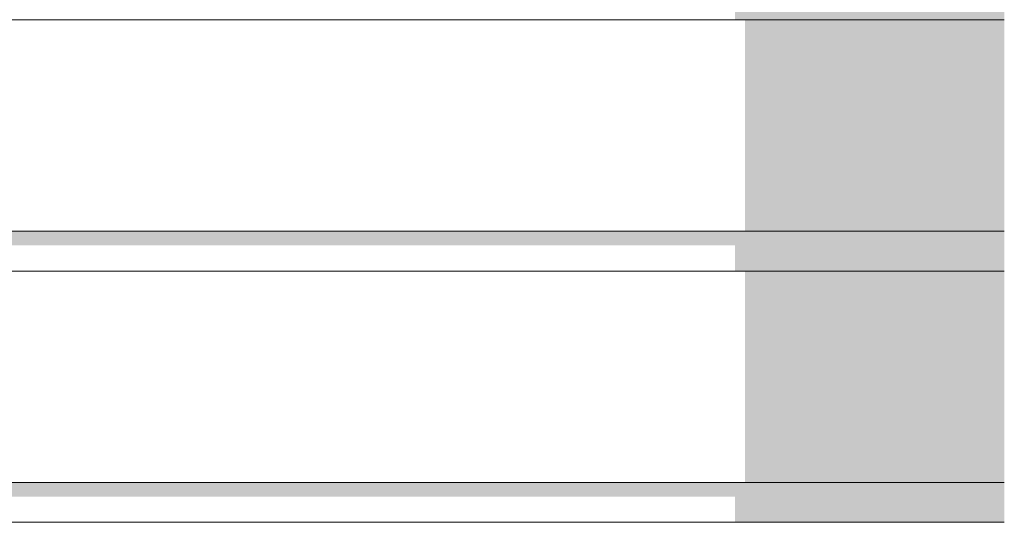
# Model space of a CAD drawing. Header units: millimetres. Extents: x 11 to 55443, y -2 to 19464.
# Tile 99 of 135: x 35523 to 36017, y 11096 to 11348. Entities that reach past the tile are written whole.
import ezdxf

# ---------------------------------------------------------------- set-up
doc = ezdxf.new("R2010")
doc.units = ezdxf.units.MM
doc.header["$MEASUREMENT"] = 0
doc.linetypes.add('Wipeout_Contour', pattern=[1000, 0, -1000])
doc.layers.add('Nowe_Drzwi Archicad', color=7, linetype='Continuous')
doc.layers.add('Nowe_Drzwi Archicad_Nr_pióra__81', color=7, linetype='Continuous', lineweight=13)

# ---------------------------------------------------------------- blocks, each defined once
blk = doc.blocks.new('ElemPrzekroju_5_1', base_point=(7287.15, 10853.98))
at = {"color": 254, "linetype": 'Wipeout_Contour', "lineweight": 0, "ltscale": 144808.922355}
blk.add_wipeout([(32807.15, 11241.98), (32807.15, 11221.98), (36017.15, 11221.98), (36017.15, 11241.98)], dxfattribs=at).dxf.layer = 'Nowe_Drzwi Archicad'
at = {"color": 254, "linetype": 'Wipeout_Contour', "lineweight": 0, "ltscale": 144653.069203}
blk.add_wipeout([(36017.15, 11115.98), (32807.15, 11115.98), (32807.15, 11095.98), (36017.15, 11095.98)], dxfattribs=at).dxf.layer = 'Nowe_Drzwi Archicad'
at = {"layer": 'Nowe_Drzwi Archicad_Nr_pióra__81', "color": 7, "linetype": 'Continuous', "lineweight": 13}
blk.add_line((36017.15, 11095.98), (32807.15, 11095.98), dxfattribs=at)
at = {"color": 254, "linetype": 'Wipeout_Contour', "lineweight": 0, "ltscale": 144887.578631}
blk.add_wipeout([(32807.15, 11347.98), (32807.15, 11241.98), (36017.15, 11241.98), (36017.15, 11347.98)], dxfattribs=at).dxf.layer = 'Nowe_Drzwi Archicad'
at = {"color": 254, "linetype": 'Wipeout_Contour', "lineweight": 0, "ltscale": 144730.931992}
blk.add_wipeout([(32807.15, 11221.98), (32807.15, 11115.98), (36017.15, 11115.98), (36017.15, 11221.98)], dxfattribs=at).dxf.layer = 'Nowe_Drzwi Archicad'
at = {"layer": 'Nowe_Drzwi Archicad', "linetype": 'Continuous', "lineweight": 0, "true_color": 0x000000}
for points in [[(32807.15, 11360.91), (35882.15, 11360.91), (35882.15, 11347.98), (36017.15, 11347.98), (36017.15, 11367.98), (32807.15, 11367.98)], [(35887.15, 11347.98), (35887.15, 11241.98), (36017.15, 11241.98), (36017.15, 11347.98)], [(36017.15, 11241.98), (32807.15, 11241.98), (32807.15, 11234.91), (35882.15, 11234.91), (35882.15, 11221.98), (36017.15, 11221.98)], [(35887.15, 11221.98), (35887.15, 11115.98), (36017.15, 11115.98), (36017.15, 11221.98)], [(32807.15, 11108.91), (35882.15, 11108.91), (35882.15, 11095.98), (36017.15, 11095.98), (36017.15, 11115.98), (32807.15, 11115.98)]]:
    blk.add_hatch(color=18, dxfattribs=at).paths.add_polyline_path(points)
at = {"layer": 'Nowe_Drzwi Archicad_Nr_pióra__81', "color": 7, "linetype": 'Continuous', "lineweight": 13}
for p, q in [((36017.15, 11347.98), (32807.15, 11347.98)), ((32807.15, 11241.98), (36017.15, 11241.98)), ((36017.15, 11221.98), (32807.15, 11221.98)), ((32807.15, 11115.98), (36017.15, 11115.98))]:
    blk.add_line(p, q, dxfattribs=at)

msp = doc.modelspace()

# ---------------------------------------------------------------- block references
at = {"layer": 'Nowe_Drzwi Archicad', "lineweight": 0}
msp.add_blockref('ElemPrzekroju_5_1', (7287.15, 10853.98), dxfattribs=at)

doc.saveas('drawing.dxf')
